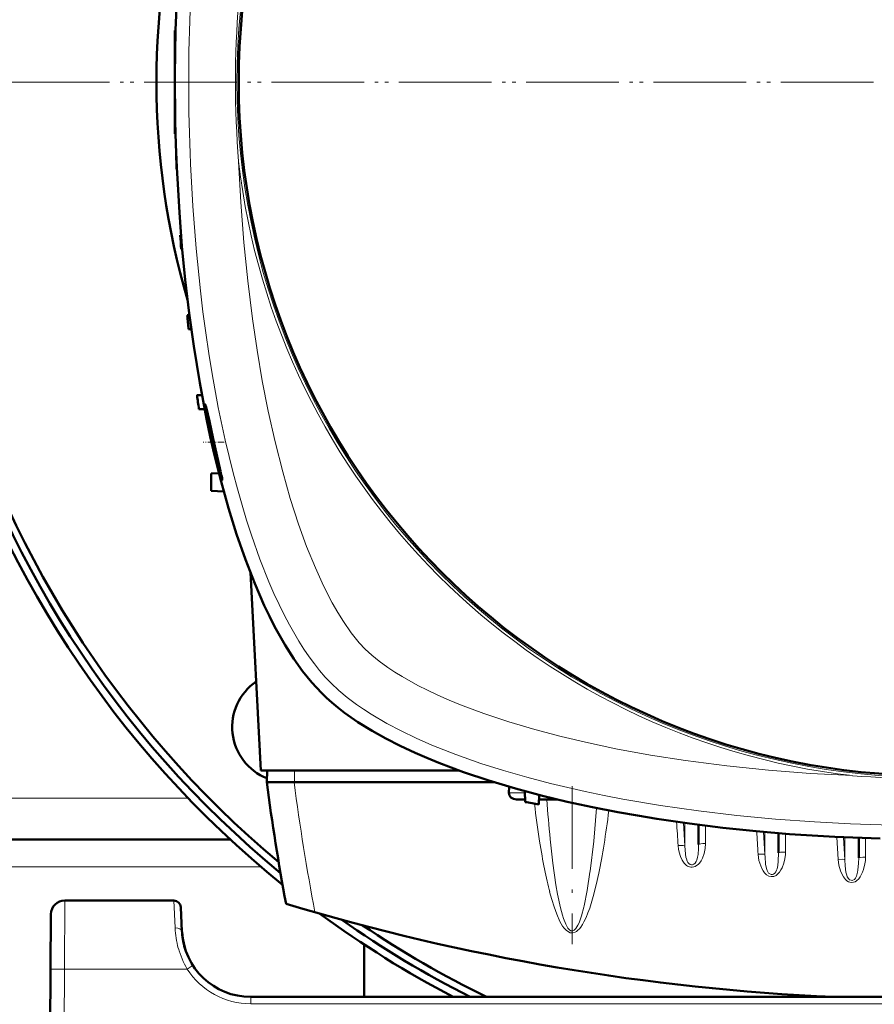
# Model space of a CAD drawing. Extents: x -1861 to 2179, y -1874 to 646.
# Tile 24 of 73: x 19 to 143, y -1510 to -1367. Entities that reach past the tile are written whole.
import ezdxf

# ---------------------------------------------------------------- set-up
doc = ezdxf.new("R2010")
doc.units = 0
doc.linetypes.add('DASHDOT', pattern=[18.5, 12, -3, 0.5, -3])

msp = doc.modelspace()

# ---------------------------------------------------------------- linework, layer by layer
at = {"color": 7, "lineweight": 50}
for p, q in [((41.56, -1368.84), (41.56, -1375.34)), ((41.56, -1368.84), (41.66, -1368.84)), ((41.56, -1375.34), (41.56, -1376.34)), ((41.56, -1376.34), (41.56, -1383.84)), ((41.56, -1383.84), (41.66, -1383.85)), ((41.76, -1386.97), (41.73, -1386.97)), ((41.84, -1388.97), (41.8, -1388.97)), ((42.45, -1398.59), (42.32, -1398.59)), ((42.62, -1400.6), (42.46, -1400.59)), ((43.67, -1410.21), (43.33, -1410.22)), ((43.94, -1412.23), (43.54, -1412.22)), ((45.48, -1421.82), (44.76, -1421.84)), ((45.87, -1423.87), (45.05, -1423.84)), ((47.95, -1433.16), (46.82, -1433.22)), ((46.82, -1433.22), (46.82, -1435.72)), ((48.65, -1435.82), (46.82, -1435.72)), ((54.02, -1476.34), (52.51, -1447.6)), ((82.84, -1476.34), (54.02, -1476.34)), ((54.95, -1476.34), (54.91, -1478.04)), ((58.88, -1478.04), (54.91, -1478.04)), ((58.91, -1478.04), (58.88, -1478.04)), ((87.94, -1478.04), (58.91, -1478.04)), ((90.11, -1478.69), (90.07, -1479.57)), ((92.38, -1479.33), (92.43, -1480.92)), ((94.48, -1479.88), (94.43, -1481.28)), ((91.16, -1480.54), (92.42, -1480.54)), ((94.46, -1480.54), (94.96, -1480.54)), ((97.16, -1480.54), (94.96, -1480.54)), ((117.65, -1484.23), (117.65, -1487.08)), ((129.27, -1485.45), (129.27, -1488.31)), ((49.57, -1486.34), (-66.45, -1486.34)), ((140.9, -1486.14), (140.9, -1489.05)), ((41.4, -1495.23), (25.54, -1495.23)), ((23.54, -1497.22), (23.49, -1505.18)), ((42.58, -1499.75), (42.4, -1496.18)), ((69.07, -1509.23), (69.07, -1501.63)), ((23.07, -1587.23), (23.49, -1505.18)), ((250.55, -1509.23), (52.57, -1509.23))]:
    msp.add_line(p, q, dxfattribs=at)
at = {"color": 7, "linetype": 'DASHDOT', "lineweight": 18}
for p, q in [((26.57, -1376.35), (-363.43, -1376.35)), ((25.09, -1376.34), (-361.97, -1376.34)), ((346.57, -1376.35), (-43.43, -1376.35)), ((345.09, -1376.34), (-41.97, -1376.34)), ((99.26, -1478.63), (99.26, -1501.57))]:
    msp.add_line(p, q, dxfattribs=at)
at = {"color": 7, "linetype": 'DASHDOT', "lineweight": 18, "ltscale": 0.003008}
msp.add_line((41.55, -1376.34), (41.67, -1376.34), dxfattribs=at)
at = {"color": 7, "linetype": 'DASHDOT', "lineweight": 18, "ltscale": 0.075517}
msp.add_line((48.69, -1428.64), (45.67, -1428.64), dxfattribs=at)
at = {"color": 7, "lineweight": 18}
for p, q in [((58.95, -1476.34), (58.91, -1478.04)), ((90.07, -1479.57), (92.38, -1479.57)), ((43.46, -1480.34), (-60.33, -1480.34)), ((110.84, -1483.32), (111.23, -1483.37)), ((115.45, -1483.93), (115.65, -1487.3)), ((115.65, -1483.96), (115.65, -1487.3)), ((118.65, -1484.35), (118.65, -1486.95)), ((127.08, -1485.26), (127.27, -1488.55)), ((127.27, -1485.28), (127.27, -1488.55)), ((130.27, -1485.53), (130.27, -1488.19)), ((137.72, -1486), (137.91, -1489.25)), ((114.66, -1487.3), (114.66, -1487.25)), ((138.71, -1486.05), (138.9, -1489.3)), ((138.9, -1486.06), (138.9, -1489.3)), ((141.9, -1486.18), (141.9, -1488.93)), ((54.07, -1490.34), (-70.94, -1490.34)), ((101.86, -1491.12), (101.88, -1490.95)), ((25.54, -1495.23), (25.49, -1505.18)), ((41.4, -1495.23), (41.59, -1499.2)), ((100.96, -1496.19), (101, -1496.02)), ((25.49, -1505.18), (25.07, -1587.23)), ((43.32, -1505.18), (25.49, -1505.18)), ((43.91, -1504.8), (43.32, -1505.18)), ((44.16, -1504.64), (43.91, -1504.8)), ((52.57, -1510.23), (52.57, -1509.23)), ((250.55, -1510.23), (52.57, -1510.23))]:
    msp.add_line(p, q, dxfattribs=at)
at = {"color": 7, "lineweight": 50}
for points in [[(62.83, -1465.07), (61.45, -1463.58), (60.11, -1461.92), (58.82, -1460.11), (57.59, -1458.15), (56.8, -1456.8), (56.04, -1455.4), (55.28, -1453.9), (54.54, -1452.36), (53.15, -1449.19), (51.79, -1445.68), (50.52, -1442.03), (49.34, -1438.24), (48.26, -1434.34), (47.26, -1430.35), (46.69, -1427.81), (46.14, -1425.24), (45.16, -1420.02), (44.29, -1414.71), (43.63, -1409.91), (43.06, -1405.07), (42.58, -1400.19), (42.2, -1395.27), (42, -1392.01), (41.83, -1388.73), (41.7, -1385.39), (41.61, -1382.05), (41.56, -1375.41), (41.66, -1368.81), (41.91, -1362.22)], [(45.94, -1423.14), (45.94, -1423.14), (45.94, -1423.15), (45.94, -1423.15), (45.93, -1423.16), (45.93, -1423.19), (45.97, -1423.56)], [(48.19, -1432.88), (47.13, -1428.18), (46.56, -1425.61), (46.09, -1423.58), (45.97, -1423.19), (45.95, -1423.15), (45.95, -1423.14), (45.94, -1423.14)], [(46.15, -1424.73), (46.57, -1426.91), (47.1, -1429.32), (47.68, -1431.68), (48.16, -1433.41), (48.35, -1434), (48.41, -1434.13)], [(48.42, -1434.14), (48.42, -1434.14), (48.43, -1434.14), (48.43, -1434.13), (48.43, -1434.11), (48.4, -1433.89)], [(144.02, -1486.24), (137.43, -1485.99), (134.15, -1485.8), (130.87, -1485.57), (125.99, -1485.16), (121.14, -1484.65), (116.33, -1484.05), (111.58, -1483.36), (108.74, -1482.89), (105.92, -1482.39), (102.21, -1481.66), (98.56, -1480.87), (94.97, -1480.01), (91.02, -1478.95), (87.18, -1477.8), (83.46, -1476.56), (79.88, -1475.22), (78.15, -1474.52), (76.47, -1473.79), (74.3, -1472.77), (72.21, -1471.71), (70.23, -1470.6), (68.13, -1469.3), (66.19, -1467.94), (65.24, -1467.21), (64.34, -1466.46), (63.56, -1465.77), (62.83, -1465.07)]]:
    msp.add_lwpolyline(points, dxfattribs=at)
at = {"color": 7, "lineweight": 18}
for points in [[(43.81, -1388.2), (44.15, -1394.38), (44.63, -1400.54), (45.25, -1406.66), (45.63, -1409.73), (46.04, -1412.79), (46.48, -1415.77), (46.97, -1418.74), (47.86, -1423.59), (48.87, -1428.37), (50, -1433.08), (50.63, -1435.44), (51.3, -1437.78), (51.97, -1440), (52.68, -1442.18), (53.9, -1445.62), (55.22, -1448.94), (55.94, -1450.61), (56.7, -1452.24), (57.43, -1453.73), (58.2, -1455.18), (59.57, -1457.56), (60.3, -1458.71), (61.05, -1459.81), (61.81, -1460.83), (62.58, -1461.81), (63.4, -1462.76), (64.25, -1463.65)], [(50.81, -1387.9), (51.12, -1393.78), (51.57, -1399.63), (52.13, -1405.2), (52.82, -1410.74), (53.49, -1415.26), (54.25, -1419.74), (55.11, -1424.16), (56.11, -1428.61), (57.21, -1432.98), (58.31, -1436.82), (59.51, -1440.55), (60.69, -1443.79), (61.96, -1446.9), (63.16, -1449.52), (64.42, -1451.98), (65.22, -1453.38), (66.04, -1454.69), (67.18, -1456.34), (68.34, -1457.78), (69.2, -1458.7)], [(69.2, -1458.7), (70.14, -1459.58), (71.25, -1460.47), (72.49, -1461.37), (73.49, -1462.04), (74.56, -1462.7), (76.84, -1463.97)], [(64.25, -1463.65), (65.37, -1464.71), (66.6, -1465.74), (67.92, -1466.73), (68.97, -1467.45), (70.06, -1468.15), (72.34, -1469.49), (74.44, -1470.6), (76.62, -1471.65), (78.88, -1472.65), (80.62, -1473.36), (82.39, -1474.04), (86.01, -1475.32), (89.31, -1476.36), (92.68, -1477.33), (96.1, -1478.22), (98.63, -1478.83), (101.17, -1479.39), (103.9, -1479.96), (106.64, -1480.48), (112.11, -1481.41), (117.64, -1482.2), (123.21, -1482.86), (128.82, -1483.4), (134.46, -1483.81), (139.7, -1484.09)], [(76.84, -1463.97), (78.26, -1464.69), (79.74, -1465.38), (81.38, -1466.1), (83.06, -1466.8), (86.42, -1468.06), (90.07, -1469.28), (93.83, -1470.39), (97.69, -1471.41), (101.63, -1472.33), (105.63, -1473.17), (110.66, -1474.09), (115.75, -1474.88), (118.74, -1475.29), (121.74, -1475.66), (127.79, -1476.28), (133.88, -1476.76), (140, -1477.09)], [(101.88, -1490.95), (102.4, -1486.59), (102.83, -1481.79)], [(108.92, -1482.92), (109.23, -1483.02), (109.87, -1483.16), (110.84, -1483.32)], [(96.09, -1486.32), (96.48, -1489.81), (96.92, -1492.94), (97.16, -1494.31)], [(115.65, -1487.3), (115.63, -1487.29), (115.54, -1487.26), (115.39, -1487.24), (114.66, -1487.25)], [(115.9, -1490.13), (115.54, -1489.79), (115.26, -1489.38), (114.99, -1488.81), (114.8, -1488.21), (114.71, -1487.76), (114.66, -1487.3)], [(117.65, -1487.08), (117.63, -1487.69), (117.56, -1488.52), (117.49, -1488.94), (117.37, -1489.37), (117.28, -1489.58), (117.13, -1489.8), (116.93, -1489.96), (116.77, -1490.02), (116.59, -1490.04), (116.4, -1489.98), (116.22, -1489.86), (116.08, -1489.69), (115.98, -1489.49), (115.86, -1489.16), (115.8, -1488.93), (115.73, -1488.48), (115.65, -1487.3)], [(118.65, -1486.95), (118.59, -1487.68), (118.44, -1488.4), (118.19, -1489.08), (118, -1489.44), (117.76, -1489.78), (117.57, -1489.98), (117.36, -1490.15), (117.16, -1490.27), (116.94, -1490.35), (116.72, -1490.38), (116.5, -1490.38)], [(130.27, -1488.19), (130.26, -1488.54), (130.18, -1489.19), (130.03, -1489.82), (129.77, -1490.48), (129.61, -1490.79), (129.41, -1491.09), (129.17, -1491.36), (128.89, -1491.58), (128.57, -1491.72), (128.2, -1491.76), (127.84, -1491.67), (127.51, -1491.48), (127.23, -1491.21), (127, -1490.9), (126.81, -1490.56), (126.66, -1490.21), (126.41, -1489.4), (126.28, -1488.53), (126.28, -1488.49)], [(127.27, -1488.55), (127.25, -1488.53), (127.16, -1488.51), (127.01, -1488.49), (126.28, -1488.49)], [(129.27, -1488.31), (129.22, -1489.49), (129.14, -1490.15), (129.04, -1490.61), (128.96, -1490.84), (128.85, -1491.06), (128.71, -1491.25), (128.52, -1491.38), (128.36, -1491.44), (128.19, -1491.44), (127.99, -1491.37), (127.82, -1491.23), (127.69, -1491.06), (127.59, -1490.86), (127.49, -1490.56), (127.37, -1489.96), (127.29, -1488.89), (127.27, -1488.55)], [(137.91, -1489.25), (138.02, -1490.1), (138.25, -1490.92), (138.44, -1491.37), (138.68, -1491.8), (138.99, -1492.18), (139.19, -1492.35), (139.42, -1492.49), (139.79, -1492.6), (140.17, -1492.57), (140.39, -1492.49), (140.58, -1492.37), (140.91, -1492.06), (141.11, -1491.8), (141.28, -1491.51), (141.46, -1491.13), (141.61, -1490.73), (141.81, -1489.9), (141.87, -1489.42), (141.9, -1488.93)], [(138.9, -1489.3), (138.88, -1489.28), (138.79, -1489.26), (138.6, -1489.24), (137.91, -1489.25)], [(138.9, -1489.3), (138.94, -1490.19), (139.05, -1491.13)], [(140.6, -1491.67), (140.75, -1491.11), (140.79, -1490.84), (140.88, -1489.8), (140.9, -1489.05)], [(101, -1496.02), (101.45, -1493.77), (101.86, -1491.12)], [(101.82, -1496.32), (102.33, -1494.64), (102.76, -1492.95), (103.14, -1491.25)], [(139.05, -1491.13), (139.16, -1491.56), (139.24, -1491.77), (139.41, -1492.05)], [(140.07, -1492.28), (140.27, -1492.16), (140.44, -1491.98), (140.6, -1491.67)], [(139.41, -1492.05), (139.58, -1492.2), (139.79, -1492.29), (139.93, -1492.3), (140.07, -1492.28)], [(96, -1493.98), (96.3, -1495.07), (96.64, -1496.15), (97.03, -1497.22), (97.5, -1498.26), (97.89, -1498.93), (98.13, -1499.25), (98.4, -1499.54), (98.73, -1499.79), (99, -1499.9), (99.35, -1499.93), (99.69, -1499.84), (99.91, -1499.71), (100.1, -1499.55), (100.32, -1499.32), (100.52, -1499.08), (100.76, -1498.72), (100.97, -1498.34), (101.29, -1497.68), (101.57, -1497), (101.82, -1496.32)], [(97.16, -1494.31), (97.58, -1496.28), (97.87, -1497.37), (98.02, -1497.85), (98.33, -1498.64), (98.65, -1499.22), (98.86, -1499.47), (99.08, -1499.61), (99.22, -1499.64), (99.37, -1499.63), (99.58, -1499.52), (99.8, -1499.31), (100.11, -1498.8), (100.27, -1498.46)], [(100.27, -1498.46), (100.62, -1497.47), (100.96, -1496.19)], [(23.49, -1505.18), (23.5, -1505.18), (23.52, -1505.18), (25.49, -1505.18)]]:
    msp.add_lwpolyline(points, dxfattribs=at)
msp.add_circle((151.56, -1376.34), 101, dxfattribs=at)
at = {"color": 7, "lineweight": 50}
msp.add_circle((151.56, -1376.34), 100.74, dxfattribs=at)
for centre, radius, start, end in [((151.57, -1376.35), 150, 308.9754, 231.0147), ((151.56, -1376.34), 148.87, 309.4826, 230.5172), ((151.56, -1376.34), 147.82, 309.9547, 230.0451), ((151.56, -1376.34), 112.7, 163.7063, 196.2938), ((366.56, -1376.34), 325, 179.8237, 180.1763), ((366.56, -1376.34), 325, 181.8735, 182.2263), ((366.56, -1376.34), 325, 183.9256, 184.2791), ((366.56, -1376.34), 325, 185.9829, 186.3375), ((366.56, -1376.34), 325, 188.0479, 188.4041), ((75.71, -1419.45), 30.02, 187.8714, 190.1339), ((21.88, -1438.88), 26.98, 10.6516, 12.8383), ((48.43, -1434.12), 0.03, 200.9033, 244.4524), ((57.87, -1470.03), 8, 124.4276, 248.4107), ((377.19, -1436.14), 325, 187.4074, 190.5583), ((151.56, -1161.34), 325, 259.5182, 259.8766), ((25.54, -1497.23), 2, 90, 179.7), ((41.4, -1496.23), 1, 3, 90), ((151.56, -1184.54), 325, 253.2139, 267.4873), ((151.57, -1376.35), 150, 233.6345, 242.3576), ((151.56, -1376.34), 148.87, 234.821, 243.208), ((151.56, -1376.34), 147.82, 235.9608, 244.0255), ((52.57, -1499.23), 10, 183, 270), ((52.57, -1499.23), 10, 183.9422, 198.8098), ((52.59, -1499.22), 10.02, 194.756, 198.7969)]:
    msp.add_arc(centre, radius, start, end, dxfattribs=at)
at = {"color": 7, "lineweight": 18}
for centre, radius, start, end in [((322.02, -1376.34), 278.46, 177.5597, 182.4396), ((197.87, -1376.34), 147.52, 175.507, 184.4923), ((151.56, -1376.34), 101.41, 186.5424, 263.4568), ((151.56, -1330.04), 147.51, 265.5067, 273.8371), ((249.82, -1462.55), 157.13, 186.8059, 188.811), ((313.59, -1464.59), 218.59, 184.1852, 185.7061), ((151.56, -1160.18), 325.7, 262.8874, 263.2566), ((151.56, -1205.88), 278.46, 267.5597, 272.4396), ((116.71, -1489.03), 1.36, 233.5186, 261.0306), ((55.14, -1498.56), 13.58, 182.7354, 195.3114), ((54.57, -1498.7), 12.98, 195.3711, 209.9371), ((52.57, -1499.22), 11, 212.7709, 269.9923)]:
    msp.add_arc(centre, radius, start, end, dxfattribs=at)
for centre, major_axis, ratio, start_param, end_param in [((381.85, -1436.65), (325.66, 0), 0.992546, 3.270009, 3.3292), ((94.96, -1479.54), (0, 1), 0.866025, 2.530394, 3.141593), ((99.56, -1438.99), (-0.24, -60.87), 0.121427, 0.53881, 0.783253), ((-2887.33, -1661.96), (3007.14, 0), 0.992546, 0.058569, 0.059729), ((118.65, -1484.33), (-1, 0), 0.121869, 5.605182, 6.283185), ((-2661.55, -1649.41), (2792.54, 0), 0.992546, 0.058087, 0.059289), ((99.15, -1437.25), (0.1, -62.68), 0.121204, 5.619282, 5.844029), ((118.65, -1487.08), (-1, 0), 0.121869, 4.712389, 6.283185), ((130.27, -1488.31), (-1, 0), 0.121869, 4.712388, 6.283185), ((141.9, -1489.05), (-1, 0), 0.121869, 4.712389, 6.283185), ((41.59, -1499.81), (0.999, 0.052), 0.602126, 0.000227, 1.539305)]:
    msp.add_ellipse(centre, major_axis=major_axis, ratio=ratio, start_param=start_param, end_param=end_param, dxfattribs=at)
at = {"color": 7, "lineweight": 50}
msp.add_ellipse((91.23, -1479.54), major_axis=(1.14, 0.23), ratio=0.853683, start_param=2.936487, end_param=4.481103, dxfattribs=at)

doc.saveas('drawing.dxf')
